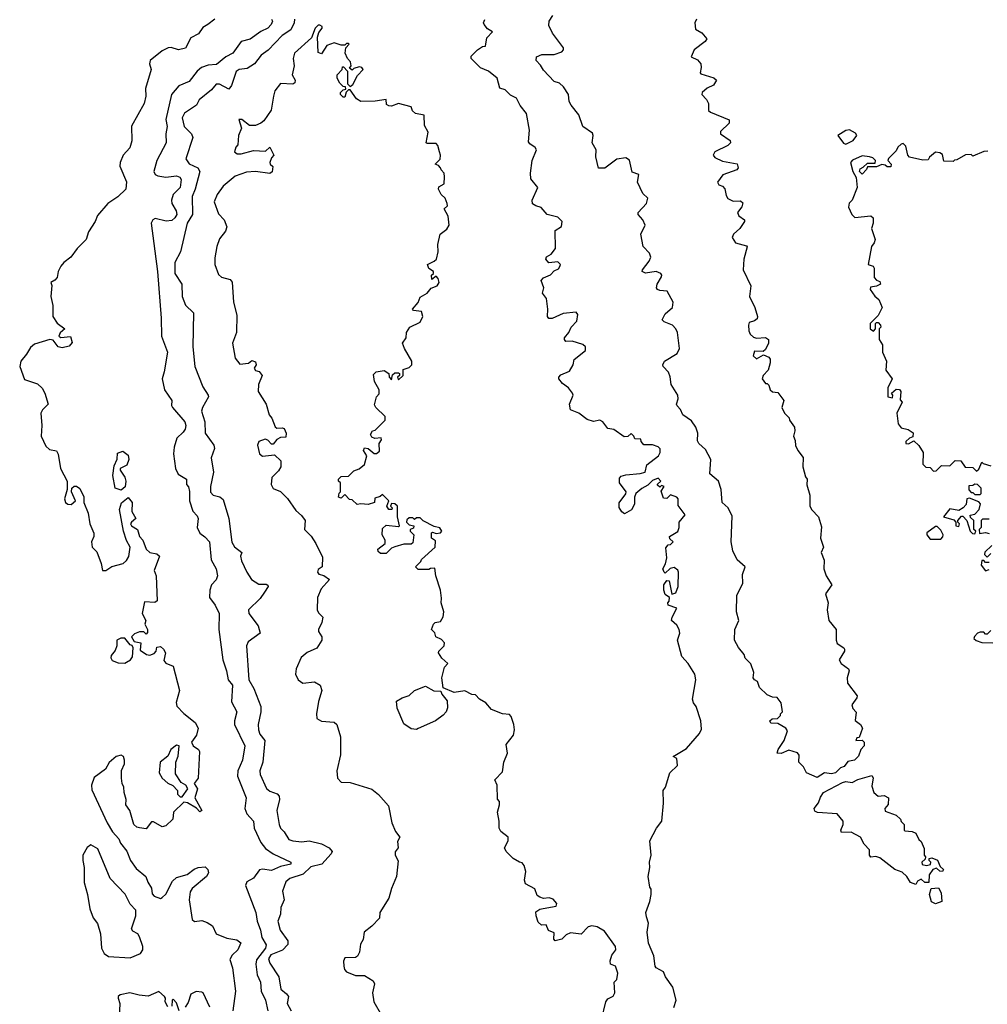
# Model space of a CAD drawing. Extents: x 2601477 to 2753313, y 449408 to 581029.
# Tile 15 of 203: x 2623558 to 2628965, y 482081 to 487582. Entities that reach past the tile are written whole.
import ezdxf

# ---------------------------------------------------------------- set-up
doc = ezdxf.new("R2010")
doc.units = 0

msp = doc.modelspace()

# ---------------------------------------------------------------- linework, layer by layer
at = {"layer": '0CON05XD'}
for points in [[(2624648, 487585), (2624610, 487555), (2624581.7, 487538.3), (2624556.8, 487503.2), (2624515, 487481.2), (2624485, 487423.8), (2624445, 487414), (2624405, 487427.5), (2624387.5, 487425), (2624355, 487408.8), (2624286.7, 487355), (2624283.3, 487335), (2624292.5, 487305), (2624261.7, 487198.3), (2624263.3, 487155), (2624253.8, 487115), (2624183, 486987), (2624184, 486905), (2624173, 486867), (2624136, 486825), (2624119.2, 486785), (2624118, 486765), (2624154.1, 486675.9), (2624152, 486635), (2624106.8, 486593.2), (2624051.2, 486555), (2623992.2, 486487.8), (2623978.9, 486455), (2623942.5, 486397.5), (2623928.6, 486355), (2623880, 486305), (2623843.9, 486256.1), (2623805, 486226.2), (2623788.8, 486205), (2623773.8, 486175), (2623768.3, 486141.7), (2623755, 486126.7), (2623732.5, 486115), (2623736.7, 486096.7), (2623732.5, 486035), (2623742.5, 485985), (2623743.3, 485925), (2623767, 485887), (2623810, 485855), (2623785, 485832.5), (2623777.5, 485815), (2623787, 485807), (2623841.7, 485811.7), (2623851.7, 485778.3), (2623835, 485757.5), (2623795, 485750), (2623773.9, 485753.9), (2623745, 485792.5), (2623726, 485796), (2623640.9, 485769.1), (2623618.3, 485751.7), (2623596.6, 485713.4), (2623564, 485675), (2623558, 485645), (2623585, 485572), (2623657.6, 485547.6), (2623683, 485523), (2623698.6, 485495), (2623716.2, 485435), (2623685, 485402.9), (2623676.4, 485385), (2623681.9, 485315), (2623678.9, 485255), (2623705, 485198.8), (2623725, 485182), (2623763.6, 485173.6), (2623773.8, 485155), (2623785.8, 485075), (2623822.5, 485005), (2623823, 484957), (2623808.8, 484905), (2623813.3, 484885), (2623826.1, 484876.1), (2623845, 484873.8), (2623870, 484895), (2623846.7, 484945), (2623850, 484965), (2623863, 484977), (2623875, 484976.7), (2623893.9, 484963.9), (2623915.8, 484915.8)], [(2624966, 487585), (2624970, 487575), (2624962.5, 487555), (2624945, 487536), (2624905, 487516), (2624845.7, 487474.3), (2624795, 487461.2), (2624748.8, 487395), (2624710, 487375), (2624658.1, 487331.9), (2624611.7, 487328.3), (2624574, 487315), (2624550, 487295), (2624505, 487236.7), (2624447.7, 487212.3), (2624405.7, 487164.3), (2624374.2, 487025), (2624381.2, 486985), (2624373.8, 486945), (2624376.7, 486895), (2624324.4, 486795), (2624308, 486735), (2624315, 486716.7), (2624330.3, 486710.3), (2624375, 486703.1), (2624435, 486710.6), (2624453, 486703), (2624460.3, 486690.3), (2624454.5, 486645.5), (2624415.6, 486605), (2624405.5, 486575), (2624407.5, 486555), (2624433.3, 486515), (2624436.1, 486493.9), (2624425.7, 486475), (2624408.7, 486461.3), (2624376.9, 486456.9), (2624315, 486471.2), (2624302.5, 486465), (2624293.3, 486445), (2624327.8, 486175), (2624348, 485915), (2624350, 485815), (2624383.8, 485725), (2624365.8, 485615), (2624353.3, 485575), (2624366.7, 485515), (2624408, 485455), (2624407, 485427), (2624412.5, 485415), (2624480, 485335), (2624486.7, 485315), (2624483.3, 485295), (2624472.3, 485277.7), (2624436.2, 485245), (2624420.8, 485195), (2624417.3, 485157.3), (2624428.8, 485075), (2624444.1, 485044.1), (2624490, 485015), (2624490, 484985), (2624501.7, 484971.7), (2624506, 484946), (2624507.5, 484895), (2624526.1, 484836.1), (2624550.5, 484810.5), (2624556.2, 484795), (2624550, 484745), (2624564.4, 484714.4), (2624593.1, 484693.1), (2624618.8, 484665), (2624628, 484565), (2624656, 484515), (2624664.2, 484475), (2624656.5, 484453.5), (2624630, 484425), (2624620, 484395), (2624618.8, 484355), (2624650.7, 484310.7), (2624672.5, 484265), (2624670, 484175), (2624692.5, 484005), (2624714.2, 483944.2), (2624723.8, 483895), (2624747.5, 483865), (2624741.4, 483771.4), (2624771.4, 483715), (2624758, 483665), (2624758.8, 483645), (2624816, 483525), (2624802.5, 483445), (2624777.1, 483385), (2624775.6, 483355), (2624824, 483235), (2624816.7, 483175), (2624826.7, 483145), (2624863.8, 483105), (2624868.8, 483065), (2624905.8, 482985), (2624931.7, 482951.7), (2624975, 482922)], [(2625094.4, 487585), (2625092.1, 487565), (2625073.6, 487526.4), (2625025.3, 487494.7), (2624947.1, 487412.9), (2624908.1, 487385), (2624870.6, 487335), (2624829.8, 487310.2), (2624785, 487303.5), (2624766.8, 487293.2), (2624742.5, 487215), (2624726.2, 487195), (2624675, 487223.1), (2624655, 487222), (2624629.5, 487190.5), (2624561.2, 487135), (2624546, 487105), (2624479.6, 487060.4), (2624466.4, 487035), (2624477.3, 486985), (2624517.8, 486945), (2624526.4, 486925), (2624485.6, 486805), (2624505, 486777.5), (2624553.3, 486755), (2624565.5, 486735), (2624538.9, 486635), (2624521.5, 486595), (2624523.1, 486495), (2624494.6, 486445), (2624455.8, 486285), (2624424.6, 486225), (2624425.5, 486165), (2624464.5, 486104.5), (2624465.3, 486035), (2624485, 485988.1), (2624529.2, 485945), (2624525.7, 485755), (2624536.5, 485645), (2624581.9, 485531.9), (2624611.4, 485485), (2624612.5, 485475), (2624579.4, 485415), (2624574.4, 485395), (2624592.1, 485335), (2624595, 485272.5), (2624642, 485205), (2624646.8, 485186.8), (2624627.1, 485135), (2624640.9, 485055), (2624623.8, 484975), (2624625, 484942.5), (2624640, 484925), (2624676.6, 484916.6), (2624695, 484902), (2624726.7, 484795), (2624743.4, 484663.4), (2624757.9, 484637.9), (2624800, 484605), (2624792.5, 484585), (2624798.3, 484558.3), (2624826.7, 484495), (2624853.8, 484455), (2624895, 484428.6), (2624935, 484429.2), (2624944, 484424), (2624945.6, 484415), (2624926.3, 484383.7), (2624901.7, 484348.3), (2624836, 484285), (2624838, 484265), (2624890, 484195), (2624901.2, 484155), (2624835, 484106.7), (2624826.1, 484083.9), (2624838.9, 483895), (2624866.3, 483846.3), (2624905.6, 483744.4), (2624905.5, 483715), (2624890.9, 483645), (2624892.2, 483615), (2624900.6, 483590.6), (2624927.8, 483555), (2624916.7, 483435), (2624899.5, 483385), (2624902.5, 483365), (2624937.3, 483287.3), (2624955, 483271.9), (2624997, 483257), (2625008, 483245), (2625010, 483225), (2624994.4, 483165), (2625008.8, 483085), (2625016.2, 483065), (2625036.7, 483045), (2625062.3, 483002.3), (2625084.2, 482994.2), (2625135, 482989.4), (2625175, 482994.5), (2625245, 482977.8), (2625288, 482955), (2625303.8, 482935), (2625298.8, 482921.2), (2625245.9, 482864.1), (2625185, 482849.1), (2625141.7, 482808.3), (2625066.7, 482785), (2625046, 482765), (2625026.4, 482713.6), (2625036.2, 482665), (2625017.3, 482622.7), (2625015.7, 482585), (2625001.4, 482545), (2625012.9, 482495), (2625056.4, 482436.4), (2625057.1, 482415), (2625026, 482384), (2624962.2, 482357.8), (2624948.2, 482335), (2624955, 482311.4), (2625005.5, 482235.5), (2625018.1, 482165), (2625049.8, 482139.8), (2625059.4, 482125), (2625053.1, 482085), (2625075.6, 482045)], [(2627214.2, 482064.2), (2627226, 482105), (2627206.8, 482176.8), (2627166.7, 482235), (2627155, 482262.5), (2627114.2, 482284.2), (2627108.8, 482295), (2627102.3, 482352.3), (2627072.3, 482422.3), (2627063.8, 482485), (2627071.2, 482535), (2627060.8, 482570.8), (2627056.2, 482595), (2627078.8, 482655), (2627086.7, 482695), (2627086.7, 482725), (2627080, 482735), (2627070, 482795), (2627080, 482845), (2627077.5, 482875), (2627087.5, 482915), (2627080, 482995), (2627116, 483065), (2627146.7, 483105), (2627156.2, 483205), (2627153.3, 483275), (2627166.7, 483295), (2627191.2, 483375), (2627233.3, 483415), (2627230, 483455), (2627210, 483465), (2627285, 483511.2), (2627356.2, 483595), (2627368.3, 483618.3), (2627363.3, 483665), (2627337.5, 483745), (2627322.5, 483765), (2627317, 483787), (2627335.8, 483895), (2627331.2, 483925), (2627293.3, 483985), (2627257.5, 484025), (2627233.8, 484115), (2627247.5, 484155), (2627242.5, 484175), (2627229.3, 484199.3), (2627200, 484225), (2627203.3, 484245), (2627230, 484295), (2627181.7, 484311.7), (2627180, 484325), (2627187, 484333), (2627190, 484355), (2627165, 484370), (2627157.5, 484395), (2627157.5, 484425), (2627175, 484450), (2627186.7, 484446.7), (2627195, 484410), (2627202.5, 484372.5), (2627225, 484380), (2627236.7, 484415), (2627240, 484495), (2627235, 484507.5), (2627215, 484522.5), (2627193, 484517), (2627165, 484490), (2627160, 484495), (2627152.5, 484515), (2627167, 484543), (2627173.3, 484575), (2627168.3, 484631.7), (2627181.7, 484648.3), (2627195, 484650), (2627210, 484665), (2627191.7, 484681.7), (2627190, 484695), (2627235, 484722.5), (2627243.8, 484745), (2627243.3, 484775), (2627276.4, 484816.4), (2627238.3, 484868.3), (2627237.5, 484905), (2627230, 484915), (2627195, 484927.5), (2627175, 484907.5), (2627155, 484910), (2627142.5, 484947.5), (2627160, 484975), (2627145, 484980), (2627135, 484970), (2627121.7, 484981.7), (2627121.7, 484988.3), (2627140, 485005), (2627125, 485020), (2627095, 485007.5), (2627068.8, 484981.2), (2627035, 484963.3), (2627001.2, 484935), (2626993.8, 484915), (2626993.3, 484875), (2626975.9, 484844.1), (2626938.3, 484821.7), (2626922.1, 484832.1), (2626907.3, 484857.3), (2626907.3, 484882.7), (2626945, 484932.5), (2626946.7, 484945), (2626908.8, 484995), (2626909.3, 485020.7), (2626918.8, 485031.2), (2626945, 485040), (2627025, 485046.2), (2627052.5, 485055), (2627063.3, 485095), (2627127.5, 485145), (2627136.4, 485163.6), (2627137.5, 485185), (2627126.1, 485196.1), (2627095, 485206.7), (2627045, 485207.5), (2627030, 485225), (2627028.3, 485238.3), (2626995, 485240), (2626990, 485255), (2626975, 485270), (2626957, 485253), (2626935, 485252.5), (2626877.5, 485292.5), (2626845, 485297.5), (2626815.9, 485335.9), (2626800, 485345), (2626765, 485337.5), (2626728.3, 485348.3), (2626682.5, 485385), (2626635, 485402.5), (2626631.2, 485435), (2626650, 485485), (2626646.7, 485495), (2626623.8, 485525), (2626590.3, 485550.3), (2626570, 485575), (2626570, 485585), (2626581.2, 485598.8), (2626630.5, 485619.5), (2626651.2, 485655), (2626656.4, 485683.6), (2626720, 485735), (2626720, 485755), (2626705, 485767.5), (2626645, 485786.7), (2626610, 485785), (2626602.5, 485795), (2626602.5, 485805), (2626626.7, 485835), (2626640, 485865), (2626671.7, 485898.3), (2626677.5, 485935), (2626668.3, 485948.3), (2626595, 485941.2), (2626533, 485913), (2626515, 485912.5), (2626507.5, 485925), (2626510, 485965), (2626502.5, 486025), (2626480, 486055), (2626487.5, 486085), (2626472.5, 486125), (2626485, 486140), (2626525, 486157.5), (2626545, 486180), (2626569.3, 486190.7), (2626577, 486203), (2626580, 486215), (2626565, 486230), (2626515, 486223.3), (2626497.5, 486245), (2626502.3, 486257.7), (2626527.7, 486272.3), (2626552.5, 486305), (2626550, 486405), (2626585, 486427.5), (2626590, 486455), (2626565, 486480), (2626505, 486493.3), (2626472.3, 486532.3), (2626442.7, 486542.7), (2626424.2, 486554.2), (2626422, 486575), (2626453.3, 486645), (2626415, 486692.5), (2626413.3, 486725), (2626421.2, 486795), (2626446.7, 486855), (2626439.3, 486869.3), (2626408.3, 486888.3), (2626400.7, 486900.7), (2626406.7, 486965), (2626389.1, 487059.1), (2626355, 487103.3), (2626335, 487143.3), (2626300.9, 487160.9), (2626270.7, 487190.7), (2626240.7, 487200.7), (2626225.9, 487255.9), (2626177.5, 487295), (2626133.2, 487313.2), (2626080, 487365), (2626081.7, 487378.3), (2626116.1, 487413.9), (2626145, 487432.5), (2626160, 487435), (2626168.3, 487481.7), (2626200, 487515), (2626172.3, 487532.3), (2626153.3, 487555), (2626150, 487565), (2626156.4, 487583.6)], [(2628185, 483437.5), (2628165, 483410), (2628145, 483402.5), (2628117.5, 483375), (2628095, 483368.8), (2628055, 483373.8), (2628015, 483348.8), (2627953.8, 483373.8), (2627938.3, 483408.3), (2627912.5, 483435), (2627913, 483473), (2627905, 483486.7), (2627855, 483501.2), (2627813.3, 483483.3), (2627790, 483485), (2627796.7, 483505), (2627830, 483555), (2627849.3, 483609.3), (2627840, 483625), (2627795, 483650), (2627755, 483652.5), (2627750, 483665), (2627763, 483677), (2627791.7, 483678.3), (2627810, 483695), (2627810, 483705), (2627820, 483715), (2627812.5, 483765), (2627790, 483795), (2627765, 483797.5), (2627735, 483810), (2627691.7, 483851.7), (2627680, 483885), (2627663.6, 483893.6), (2627657.5, 483905), (2627660, 483935), (2627643.6, 483983.6), (2627612.5, 484015), (2627606.7, 484035), (2627573.9, 484073.9), (2627552, 484115), (2627553.3, 484175), (2627576.2, 484225), (2627563.8, 484275), (2627566.2, 484365), (2627598.8, 484435), (2627596.4, 484483.6), (2627612.5, 484525), (2627567.5, 484565), (2627543.3, 484615), (2627533.8, 484665), (2627539.3, 484809.3), (2627516, 484856), (2627483.8, 484885), (2627477.7, 484957.7), (2627462, 485005), (2627414, 485045), (2627420, 485125), (2627390.8, 485180.8), (2627352.5, 485215), (2627345, 485230), (2627347, 485273), (2627336.4, 485306.4), (2627311.7, 485341.7), (2627264.4, 485374.4), (2627251.2, 485405), (2627232, 485425), (2627228, 485435), (2627237.1, 485465), (2627235.7, 485485), (2627197.5, 485545), (2627193, 485587), (2627182.7, 485612.7), (2627154, 485645), (2627151.2, 485655), (2627161.2, 485675), (2627232.2, 485717.8), (2627245.8, 485745), (2627233.3, 485835), (2627224.4, 485855), (2627205, 485875.7), (2627158.8, 485895), (2627148.8, 485905), (2627165, 485938.8), (2627206.7, 485975), (2627208.8, 486005), (2627175.6, 486065.6), (2627135, 486069.2), (2627121.2, 486075), (2627116, 486085), (2627120.8, 486105), (2627143.8, 486145), (2627146.2, 486155), (2627140, 486165), (2627115, 486175.8), (2627055, 486166), (2627036.2, 486175), (2627038, 486185), (2627076.4, 486233.6), (2627084.2, 486255), (2627077.3, 486277.3), (2627042, 486315), (2627028.8, 486385), (2627053.3, 486435), (2627040, 486465), (2627013.8, 486495), (2627013.8, 486505), (2627060, 486555), (2627068.8, 486585), (2627040.9, 486610.9), (2627010, 486675), (2627018.3, 486718.3), (2626981.2, 486731.2), (2626965, 486797.5), (2626945, 486810), (2626895, 486802.5), (2626827.7, 486752.3), (2626792.3, 486752.3), (2626777, 486817), (2626780, 486855), (2626756.7, 486895), (2626763.3, 486935), (2626758.3, 486948.3), (2626704, 486985), (2626681.7, 487051.7), (2626638.8, 487105), (2626628, 487125), (2626623.9, 487163.9), (2626597.3, 487207.3), (2626575, 487227.5), (2626545, 487237.5), (2626485, 487300), (2626468.8, 487328.8), (2626444.2, 487355), (2626446.7, 487375), (2626475, 487387.5), (2626545, 487388.8), (2626586.7, 487403.3), (2626597.5, 487415), (2626597.5, 487425), (2626535, 487507.5), (2626515, 487550), (2626516.1, 487573.9), (2626537.5, 487605)], [(2627340, 487585), (2627330, 487565), (2627335, 487530), (2627369.3, 487509.3), (2627397.5, 487475), (2627389.3, 487460.7), (2627326.7, 487415), (2627310, 487375), (2627345, 487357.5), (2627363.8, 487335), (2627366.7, 487315), (2627360, 487285), (2627365, 487280), (2627437.3, 487257.3), (2627452.5, 487245), (2627435, 487216.7), (2627399.5, 487200.5), (2627372.5, 487175), (2627370, 487165), (2627396.1, 487136.1), (2627406.2, 487115), (2627406.7, 487075), (2627417.5, 487065), (2627523, 487023), (2627522.5, 487005), (2627475, 486957.5), (2627473.3, 486945), (2627527.7, 486907.7), (2627530, 486895), (2627515, 486878.8), (2627442.5, 486845), (2627432.5, 486825), (2627441.7, 486811.7), (2627485, 486792.5), (2627567.5, 486777.5), (2627573.3, 486755), (2627565, 486743.3), (2627487.5, 486715), (2627457.5, 486675), (2627465, 486660), (2627485, 486652.5), (2627498.3, 486638.3), (2627505, 486600), (2627514.2, 486584.2), (2627545, 486568.8), (2627585, 486571.2), (2627599.3, 486559.3), (2627593.6, 486536.4), (2627570, 486505), (2627576.4, 486486.4), (2627607.5, 486465), (2627607.5, 486455), (2627581.2, 486415), (2627546.7, 486385), (2627540, 486365), (2627557.5, 486335), (2627618.8, 486318.8), (2627623, 486313), (2627604, 486245), (2627601.2, 486185), (2627643.8, 486095), (2627636.2, 486035), (2627665.8, 485975), (2627680, 485925), (2627678.3, 485911.7), (2627665, 485900), (2627635, 485890), (2627630, 485875), (2627633.3, 485845), (2627640, 485825), (2627658.3, 485808.3), (2627675, 485802.5), (2627725, 485807.5), (2627742.5, 485795), (2627742.5, 485775), (2627725, 485740), (2627711.7, 485728.3), (2627665, 485730), (2627657.5, 485705), (2627675, 485687.5), (2627715, 485710), (2627745, 485697.5), (2627752.5, 485685), (2627752.5, 485665), (2627740, 485625), (2627712.5, 485595), (2627707.5, 485575), (2627725, 485550), (2627735, 485550), (2627745, 485540), (2627752.5, 485515), (2627765, 485503.3), (2627795, 485500), (2627827.5, 485455), (2627816.7, 485415), (2627832.5, 485385), (2627858.3, 485358.3), (2627860, 485345), (2627887.5, 485305), (2627890, 485285), (2627882.5, 485255), (2627891.7, 485231.7), (2627893.6, 485203.6), (2627906.1, 485176.1), (2627936.4, 485136.4), (2627933.3, 485085), (2627948.3, 485028.3), (2627957.5, 485015), (2627956.4, 484983.6), (2627972.5, 484925), (2627974, 484865), (2627985, 484843.3), (2628022.5, 484805), (2628039.3, 484749.3), (2628033.3, 484685), (2628050, 484635), (2628036.7, 484605), (2628053.6, 484563.6), (2628051.2, 484515), (2628063.8, 484475), (2628096.7, 484425), (2628061.2, 484375), (2628076, 484325), (2628070, 484285), (2628080, 484225), (2628120, 484175), (2628120, 484115), (2628126.4, 484096.4), (2628163, 484073), (2628166.7, 484065), (2628166.2, 484055), (2628136.7, 484005), (2628147.5, 483985), (2628190, 483955), (2628193.3, 483945), (2628181.2, 483905), (2628183.3, 483875), (2628237.5, 483805), (2628236.1, 483793.9), (2628207.5, 483755), (2628213.9, 483733.9), (2628233, 483713), (2628227, 483667), (2628256.7, 483645), (2628267.5, 483625), (2628248.3, 483571.7), (2628235, 483570), (2628230, 483555), (2628265, 483557.5), (2628276.7, 483545), (2628277.5, 483525), (2628257.5, 483505), (2628245, 483467.5), (2628222.5, 483445), (2628185, 483437.5)], [(2626810, 481995), (2626832.5, 482095), (2626845, 482112.5), (2626875, 482127.5), (2626883.3, 482145), (2626880, 482205), (2626895, 482220), (2626900, 482255), (2626887.5, 482295), (2626860, 482305), (2626857.5, 482325), (2626867.5, 482355), (2626890, 482385), (2626886.7, 482405), (2626825, 482490), (2626785, 482513.8), (2626755, 482520), (2626735, 482513.3), (2626695, 482472.5), (2626635, 482480), (2626611.5, 482468.5), (2626586.7, 482445), (2626550, 482435), (2626543.3, 482445), (2626545, 482480), (2626513.3, 482493.3), (2626500, 482525), (2626473, 482523), (2626455, 482540), (2626443.3, 482575), (2626443, 482597), (2626465, 482612.5), (2626483.3, 482616.7), (2626555, 482630), (2626560, 482645), (2626538.3, 482668.3), (2626517, 482677), (2626485, 482672.5), (2626465, 482680), (2626450, 482690), (2626436, 482726), (2626384, 482755), (2626378.8, 482775), (2626386.4, 482823.6), (2626377, 482857), (2626365, 482872.5), (2626350, 482875), (2626315, 482896.7), (2626276.7, 482935), (2626266.7, 482955), (2626286.7, 482995), (2626286.7, 483015), (2626247, 483047), (2626237.5, 483065), (2626237.5, 483105), (2626227.5, 483155), (2626240, 483195), (2626240, 483215), (2626228.3, 483228.3), (2626226.7, 483305), (2626212.5, 483335), (2626255, 483380), (2626263.3, 483435), (2626283.3, 483485), (2626277, 483533), (2626316.7, 483585), (2626323.3, 483615), (2626320, 483645), (2626305, 483690), (2626295, 483700), (2626255, 483703.3), (2626195, 483727.5), (2626162.5, 483765), (2626127, 483787), (2626105, 483810), (2626085, 483812.5), (2626045, 483832.5), (2625985, 483822.5), (2625925, 483850), (2625917.5, 483905), (2625932.5, 483965), (2625950, 483985), (2625916.1, 484016.1), (2625897.5, 484045), (2625900, 484055), (2625930, 484085), (2625931.7, 484101.7), (2625915, 484120), (2625883.6, 484133.6), (2625877, 484157), (2625860, 484175), (2625870, 484205), (2625880, 484215), (2625909.3, 484220.7), (2625923.9, 484246.1), (2625928.8, 484275), (2625912.5, 484325), (2625915, 484350), (2625910, 484395), (2625882.5, 484475), (2625878.3, 484518.3), (2625853, 484517), (2625845, 484510), (2625785, 484510), (2625770, 484525), (2625800, 484555), (2625803.6, 484566.4), (2625880, 484635), (2625881.7, 484671.7), (2625860, 484685), (2625860, 484715), (2625865, 484720), (2625885, 484712.5), (2625910, 484715), (2625917.5, 484725), (2625905, 484742.5), (2625875, 484750), (2625811.7, 484781.7), (2625795, 484800), (2625775, 484800), (2625765, 484790), (2625755, 484800), (2625735, 484800), (2625721.7, 484788.3), (2625720, 484775), (2625735, 484760), (2625760, 484755), (2625758.3, 484741.7), (2625740, 484735), (2625740, 484725), (2625760, 484705), (2625755, 484660), (2625745, 484652.5), (2625705, 484652.5), (2625653.6, 484636.4), (2625635, 484630), (2625605, 484600), (2625575, 484600), (2625561.7, 484611.7), (2625560, 484625), (2625600, 484655), (2625600, 484675), (2625583.6, 484703.6), (2625585, 484740), (2625605, 484757.5), (2625675, 484750), (2625680, 484755), (2625670, 484805), (2625670, 484865), (2625655, 484877.5), (2625635, 484880), (2625630, 484865), (2625640, 484855), (2625637.5, 484845), (2625620, 484845), (2625610, 484865), (2625620, 484895), (2625585, 484930), (2625571.7, 484918.3), (2625541.7, 484908.3), (2625540, 484885), (2625505, 484873.3), (2625465, 484877.5), (2625443, 484873), (2625415, 484900), (2625401.7, 484901.7), (2625375, 484930), (2625355, 484910), (2625340, 484915), (2625343, 484937), (2625350, 484945), (2625350, 484995), (2625340, 485005), (2625340, 485015), (2625355, 485030), (2625395, 485032.5), (2625425, 485062.5), (2625455, 485072.5), (2625485, 485097.5), (2625497.5, 485145), (2625480, 485175), (2625485, 485190), (2625505, 485187.5), (2625538.3, 485158.3), (2625551.7, 485158.3), (2625568.3, 485171.7), (2625567.5, 485215), (2625580, 485235), (2625577, 485247), (2625543, 485243), (2625525, 485250), (2625517.5, 485265), (2625530, 485285), (2625545, 485290), (2625600, 485345), (2625600, 485365), (2625547.5, 485415), (2625540.7, 485430.7), (2625552.5, 485475), (2625567, 485493), (2625567.5, 485515), (2625540.5, 485560.5), (2625535, 485600), (2625550, 485615), (2625595, 485622.5), (2625620, 485605), (2625622.5, 485585), (2625635, 485570), (2625641.7, 485598.3), (2625655, 485610), (2625675, 485610), (2625680, 485605), (2625680, 485595), (2625670, 485585), (2625675, 485570), (2625700, 485595), (2625701.7, 485628.3), (2625735, 485640), (2625750, 485655), (2625750, 485675), (2625707.5, 485745), (2625697.5, 485775), (2625717.5, 485805), (2625720, 485835), (2625738.8, 485865), (2625795, 485892.5), (2625811.2, 485925), (2625803, 485953), (2625758.3, 485958.3), (2625753.3, 485965), (2625785, 486002.5), (2625795, 486032.5), (2625835.8, 486054.2), (2625857.5, 486082.5), (2625890, 486095), (2625902.5, 486115), (2625896.7, 486136.7), (2625885, 486150), (2625861.7, 486131.7), (2625860, 486155), (2625870, 486165), (2625870, 486175), (2625845, 486192.5), (2625837.5, 486215), (2625875, 486232.5), (2625887.5, 486245), (2625896, 486285), (2625894, 486326), (2625907.5, 486385), (2625945, 486412.5), (2625957.5, 486435), (2625952.5, 486485), (2625930, 486525), (2625948.3, 486541.7), (2625947.5, 486555), (2625936.1, 486586.1), (2625912.5, 486605), (2625897.5, 486635), (2625900.7, 486649.3), (2625930, 486665), (2625932.5, 486705), (2625930, 486725), (2625913, 486743), (2625910, 486755), (2625898.3, 486768.3), (2625880, 486775), (2625907, 486803), (2625910, 486825), (2625903.6, 486843.6), (2625895, 486880), (2625885, 486890), (2625835, 486890), (2625830, 486895), (2625840, 486955), (2625820.7, 486990.7), (2625818.3, 487048.3), (2625769.3, 487059.3), (2625753.9, 487073.9), (2625746.1, 487096.1), (2625675, 487113.8), (2625635, 487098.8), (2625620.7, 487100.7), (2625608.3, 487108.3), (2625605, 487137.5), (2625545, 487128), (2625465, 487126.2), (2625440, 487140), (2625405, 487190), (2625395, 487190), (2625381.7, 487178.3), (2625375, 487150), (2625365, 487150), (2625350, 487165), (2625350, 487175), (2625365, 487190), (2625380, 487195), (2625378.3, 487208.3), (2625365, 487210), (2625347, 487227), (2625332.5, 487255), (2625332.5, 487275), (2625360, 487305), (2625361.7, 487318.3), (2625368.3, 487318.3), (2625390, 487295), (2625390, 487225), (2625405, 487210), (2625419.3, 487220.7), (2625445, 487270), (2625477.5, 487305), (2625470, 487315), (2625455, 487320), (2625425, 487310), (2625415, 487300), (2625401.7, 487311.7), (2625410, 487325), (2625407, 487347), (2625390, 487365), (2625377.5, 487395), (2625380, 487425), (2625400, 487445), (2625395, 487450), (2625385, 487450), (2625375, 487440), (2625355, 487440), (2625315, 487453.3), (2625275, 487437.5), (2625245, 487392.5), (2625225, 487400), (2625222.5, 487485), (2625229.3, 487510.7), (2625247.5, 487535), (2625247.5, 487545), (2625235, 487552.5), (2625225, 487552.5), (2625210, 487535), (2625189.3, 487480.7), (2625093.8, 487395), (2625086.2, 487365), (2625091.2, 487325), (2625080, 487275), (2625097.5, 487245), (2625095, 487230), (2625085, 487222.5), (2625015, 487226.7), (2624984, 487185), (2624975.8, 487155)], [(2624975.8, 487155), (2624963.9, 487076.1), (2624922.3, 487017.7), (2624905.8, 487004.2), (2624875, 486990.8), (2624841.7, 486991.7), (2624800, 487025), (2624782.5, 487025), (2624797, 486977), (2624780, 486935), (2624777, 486883), (2624765, 486870), (2624757.5, 486845), (2624773.6, 486833.6), (2624795, 486833.3), (2624865, 486851.2), (2624931.7, 486848.3), (2624955, 486870), (2624977.5, 486825), (2624965, 486810), (2624956.7, 486785), (2624957.5, 486775), (2624971.7, 486761.7), (2624968.3, 486731.7), (2624955, 486722.5), (2624875, 486734), (2624825, 486730), (2624761.7, 486708.3), (2624695, 486653.3), (2624660.8, 486605), (2624644.2, 486565), (2624668.6, 486498.6), (2624700, 486465), (2624716.2, 486425), (2624708.3, 486401.7), (2624675, 486357.5), (2624658.8, 486315), (2624648.3, 486251.7), (2624649.2, 486215), (2624668.3, 486158.3), (2624685, 486143.3), (2624735, 486130), (2624745.9, 486115.9), (2624752, 486005), (2624772.3, 485932.3), (2624768.8, 485835), (2624748, 485775), (2624762.3, 485692.3), (2624788.3, 485658.3), (2624837, 485663), (2624855, 485677.5), (2624875, 485670), (2624880, 485655), (2624867.5, 485635), (2624875, 485622.5), (2624896.4, 485616.4), (2624912.5, 485595), (2624892.5, 485545), (2624890, 485505), (2624936.2, 485435), (2624952.5, 485375), (2624967, 485357), (2624985, 485307.5), (2624995, 485300), (2625025, 485302.5), (2625035, 485297.5), (2625047, 485273), (2625045, 485250), (2625015, 485247.5), (2624995, 485237.5), (2624975, 485210), (2624965, 485210), (2624945, 485232.5), (2624929.3, 485239.3), (2624893.9, 485226.1), (2624886.7, 485205), (2624897.7, 485157.7), (2624915, 485143.3), (2624981.7, 485151.7), (2625017, 485117), (2625017.5, 485085), (2625005, 485062.5), (2624967.5, 485025), (2624962.5, 484985), (2624975, 484962.5), (2625015, 484946.7), (2625055, 484907.5), (2625100.7, 484840.7), (2625133, 484813), (2625152.5, 484785), (2625150, 484735), (2625186.1, 484696.1), (2625212.5, 484655), (2625249.3, 484579.3), (2625247.5, 484525), (2625225, 484510), (2625222.5, 484495), (2625230, 484485), (2625257, 484477), (2625290, 484455), (2625242.5, 484402.5), (2625222.5, 484355), (2625220, 484285), (2625228.3, 484268.3), (2625252.5, 484245), (2625246.2, 484215), (2625227.5, 484175), (2625227.5, 484165), (2625246.7, 484135), (2625246.7, 484115), (2625219.3, 484070.7), (2625163.9, 484046.1), (2625131.2, 484018.8), (2625103.3, 483955), (2625100, 483925), (2625114.2, 483894.2), (2625140, 483875), (2625205, 483883.3), (2625236.7, 483865), (2625246.7, 483835), (2625227, 483773), (2625216.7, 483705), (2625218.3, 483678.3), (2625245, 483662.5), (2625315, 483656.7), (2625330, 483645), (2625350, 483575), (2625350, 483475), (2625330.8, 483385), (2625333.9, 483343.9), (2625355, 483323.3), (2625405, 483321.2), (2625525, 483282.5), (2625563.9, 483253.9), (2625619.5, 483189.5), (2625638, 483095), (2625657.5, 483047.5), (2625682.5, 483015), (2625668.3, 482991.7), (2625672.5, 482955), (2625656.4, 482933.6), (2625656.2, 482915), (2625673, 482883), (2625663.8, 482795), (2625635, 482727.5), (2625620, 482675), (2625570, 482595), (2625568.3, 482561.7), (2625525, 482517.5), (2625482.5, 482485), (2625477, 482443), (2625462.5, 482417.5), (2625457, 482373), (2625445, 482350), (2625435, 482343.3), (2625375, 482340), (2625367, 482323), (2625368.8, 482295), (2625373.3, 482275), (2625385, 482262.5), (2625435, 482242.5), (2625485, 482242.5), (2625533, 482213), (2625540, 482195), (2625530, 482145), (2625537.5, 482095), (2625579.7, 482019.7)], [(2628175, 486887.5), (2628185, 486892.5), (2628215, 486907.5), (2628236.7, 486935), (2628229.3, 486949.3), (2628195, 486967.5), (2628175, 486963.3), (2628130, 486935), (2628161.7, 486891.7), (2628175, 486887.5)], [(2628967, 486847), (2628945, 486846.7), (2628885, 486820), (2628875, 486830), (2628843, 486827), (2628795, 486800), (2628781.7, 486798.3), (2628775, 486790), (2628721.7, 486791.7), (2628715, 486830), (2628699.3, 486839.3), (2628675, 486842.5), (2628642.5, 486815), (2628635, 486800), (2628605, 486797.5), (2628530, 486815), (2628520, 486825), (2628510, 486875), (2628495, 486890), (2628483, 486887), (2628465, 486870), (2628455, 486850), (2628413, 486807), (2628410, 486795), (2628427.5, 486775), (2628425, 486760), (2628405, 486760), (2628395, 486770), (2628375, 486772.5), (2628345, 486760), (2628295, 486760), (2628290, 486745), (2628265, 486720), (2628250, 486735), (2628255, 486750), (2628271.7, 486758.3), (2628295, 486780), (2628338.3, 486781.7), (2628340, 486795), (2628325, 486810), (2628307, 486817), (2628265, 486822.5), (2628211.7, 486798.3), (2628200, 486785), (2628213.6, 486733.6), (2628231.7, 486701.7), (2628237.5, 486645), (2628210, 486575), (2628193, 486557), (2628190, 486535), (2628207.5, 486495), (2628225, 486477.5), (2628315, 486487.5), (2628327.5, 486475), (2628327.5, 486445), (2628317.5, 486415), (2628338.8, 486355), (2628333.6, 486336.4), (2628317.5, 486315), (2628300, 486215), (2628327.5, 486205), (2628332.5, 486195), (2628333, 486143), (2628345, 486127.5), (2628365, 486120), (2628368.8, 486105), (2628345, 486093.3), (2628311.7, 486088.3), (2628310, 486075), (2628337, 486037), (2628358.3, 486018.3), (2628377.5, 485975), (2628355, 485930), (2628310, 485885), (2628310, 485855), (2628328.3, 485841.7), (2628340, 485855), (2628340, 485885), (2628345, 485890), (2628355, 485890), (2628367.5, 485875), (2628370, 485865), (2628360, 485855), (2628360, 485795), (2628380, 485765), (2628380, 485725), (2628402.5, 485675), (2628397.5, 485625), (2628432.5, 485575), (2628410, 485525), (2628410, 485475), (2628435, 485470), (2628437.5, 485485), (2628430, 485495), (2628455, 485517.5), (2628475, 485516.7), (2628482.5, 485505), (2628478.3, 485458.3), (2628490, 485445), (2628460, 485385), (2628467.5, 485325), (2628483, 485303), (2628523.6, 485293.6), (2628550, 485275), (2628548.3, 485251.7), (2628530, 485245), (2628510, 485225), (2628510, 485215), (2628525, 485212.5), (2628555, 485230), (2628583, 485203), (2628606.7, 485165), (2628605, 485100), (2628621.7, 485081.7), (2628645, 485080), (2628665, 485060), (2628678.3, 485061.7), (2628708.3, 485091.7), (2628755, 485090), (2628785, 485120), (2628817, 485117), (2628841.7, 485081.7), (2628885, 485080), (2628905, 485060), (2628918.3, 485071.7), (2628935, 485110), (2628942.5, 485102.5), (2628985, 485090)], [(2624125, 484953.3), (2624091.2, 484965), (2624078, 485035), (2624085, 485090), (2624103, 485127), (2624105, 485160), (2624135, 485172.5), (2624165, 485150), (2624167.5, 485125), (2624155.9, 485094.1), (2624120, 485075), (2624118.8, 485065), (2624145.7, 485025.7), (2624152, 485005), (2624147.7, 484972.3), (2624125, 484953.3)], [(2628925, 484930), (2628930, 484935), (2628930, 484965), (2628910, 484985), (2628895, 484987.5), (2628885, 484980), (2628861.7, 484978.3), (2628862.5, 484955), (2628875, 484940), (2628885, 484940), (2628895, 484930), (2628925, 484930)], [(2623915.8, 484915.8), (2623916.7, 484885), (2623941.2, 484825), (2623950, 484765), (2623973, 484713), (2623972.5, 484695), (2623960, 484665), (2623963.8, 484635), (2623989.5, 484609.5), (2624013.3, 484545), (2624020, 484505), (2624040, 484505), (2624073, 484527), (2624135.7, 484544.3), (2624155, 484561.2), (2624167.4, 484582.6), (2624176.1, 484636.1), (2624155, 484672.5), (2624138.8, 484725), (2624116, 484845), (2624126.4, 484883.6), (2624165, 484912.5), (2624186.7, 484885), (2624183.9, 484833.9), (2624207.5, 484795), (2624182.5, 484775), (2624177.5, 484765), (2624182.5, 484755), (2624216.7, 484735), (2624226.7, 484695), (2624246.7, 484675), (2624265, 484623.8), (2624285, 484606.2), (2624325, 484598.8), (2624338.8, 484585), (2624310, 484505), (2624320, 484475), (2624326.7, 484335), (2624313, 484327), (2624255, 484330), (2624242, 484265), (2624262.5, 484225), (2624257.5, 484205), (2624272.5, 484175), (2624271.7, 484158.3), (2624265, 484150), (2624251.7, 484161.7), (2624227, 484163), (2624199.3, 484150.7), (2624183.3, 484135), (2624197.5, 484107.5), (2624235, 484100), (2624230.5, 484060.5), (2624267.5, 484035), (2624285, 484032.2), (2624309.1, 484040.9), (2624320, 484055), (2624325, 484077.5), (2624345, 484080), (2624362.5, 484065), (2624372.5, 484045), (2624363, 484003), (2624375, 483987.5), (2624415, 483970), (2624450.6, 483835), (2624432.7, 483767.3), (2624437, 483747), (2624475, 483705.8), (2624538, 483655), (2624556.2, 483625), (2624546.7, 483585), (2624517.5, 483545), (2624527.5, 483525), (2624557.5, 483505), (2624563, 483493), (2624556, 483345), (2624532.5, 483315), (2624552.5, 483285), (2624536.2, 483235), (2624576.2, 483165), (2624565, 483157.5), (2624546.2, 483176.2), (2624495, 483207.5), (2624475, 483210), (2624417.5, 483155), (2624413.8, 483115), (2624375, 483077.5), (2624355, 483072.5), (2624305, 483100), (2624295, 483100), (2624265, 483062.5), (2624227, 483067), (2624211.7, 483071.7), (2624196.4, 483086.4), (2624173.3, 483165), (2624151.2, 483195), (2624153.8, 483225), (2624141.2, 483265), (2624140, 483295), (2624130, 483315), (2624126, 483345), (2624127, 483387), (2624143.3, 483425), (2624143.3, 483445), (2624137.5, 483465), (2624125, 483473.3), (2624097.5, 483465), (2624058.3, 483431.7), (2624036.7, 483395), (2623975, 483348.8), (2623960, 483305), (2623960.3, 483280.3), (2624046.2, 483095), (2624076.7, 483045), (2624111.2, 483005), (2624121.2, 482981.2), (2624157.3, 482937.3), (2624177.5, 482885), (2624209.3, 482839.3), (2624262.5, 482795), (2624273.3, 482763.3), (2624295, 482730), (2624298.3, 482698.3), (2624310, 482685), (2624345, 482672.5), (2624355, 482677.5), (2624375, 482697.5), (2624411.2, 482768.8), (2624435, 482790), (2624494.3, 482805.7), (2624533, 482837), (2624555, 482845.6), (2624595, 482850), (2624609.2, 482835), (2624613.1, 482815), (2624602.5, 482795), (2624521.5, 482728.5), (2624510.3, 482709.7), (2624505.8, 482665.8), (2624522.5, 482555), (2624535, 482543.3), (2624575, 482550), (2624605, 482538.8), (2624635, 482520), (2624656.7, 482475), (2624715, 482450.6), (2624770.9, 482440.9), (2624794, 482425), (2624777.1, 482385), (2624745.6, 482355), (2624732.1, 482332.1), (2624746.7, 482285), (2624764.6, 482155), (2624749.1, 482045)], [(2628895, 484710), (2628900, 484725), (2628890, 484735), (2628890, 484785), (2628871.7, 484801.7), (2628870, 484815), (2628895, 484820), (2628920, 484845), (2628927.5, 484877.5), (2628918.3, 484888.3), (2628865, 484910), (2628850, 484905), (2628847, 484873), (2628830, 484855), (2628805, 484840), (2628755, 484850), (2628720, 484805), (2628778.3, 484788.3), (2628790, 484775), (2628790, 484755), (2628805, 484750), (2628810, 484765), (2628800, 484775), (2628800, 484785), (2628821.7, 484808.3), (2628828.3, 484808.3), (2628850, 484785), (2628870, 484725), (2628881.7, 484711.7), (2628895, 484710)], [(2628975, 484792.5), (2628938.3, 484791.7), (2628930, 484785), (2628930, 484745), (2628920, 484735), (2628921.7, 484711.7), (2628955, 484717.5), (2628975, 484712.5)], [(2628705, 484680), (2628717, 484693), (2628717.5, 484705), (2628705, 484730), (2628685, 484750), (2628675, 484750), (2628627.5, 484715), (2628627.5, 484705), (2628645, 484680), (2628705, 484680)], [(2628990, 484645), (2628951.7, 484608.3), (2628950, 484595), (2628965, 484580), (2628985, 484600)], [(2628975, 484550), (2628955, 484550), (2628945, 484560), (2628935, 484560), (2628930, 484535), (2628955, 484502.5), (2628975, 484510)], [(2628985, 484170), (2628965, 484150), (2628955, 484150), (2628945, 484160), (2628925, 484160), (2628910, 484155), (2628893, 484137), (2628890, 484125), (2628903, 484113), (2628935, 484102.5), (2628995, 484100)], [(2624145, 483987.5), (2624155, 483992.5), (2624177.5, 484005), (2624187.7, 484022.3), (2624193, 484073), (2624186.7, 484086.7), (2624175, 484090), (2624146.4, 484126.4), (2624123.6, 484126.4), (2624100, 484115), (2624100, 484085), (2624091.7, 484058.3), (2624069.3, 484030.7), (2624067, 484017), (2624075, 484002.5), (2624108.3, 483988.3), (2624145, 483987.5)], [(2625775, 483617.5), (2625745, 483620), (2625705, 483648), (2625667.1, 483735), (2625663.8, 483775), (2625695, 483793.8), (2625734.3, 483805.7), (2625765, 483833.8), (2625825, 483858.8), (2625873, 483833), (2625911.7, 483831.7), (2625916.7, 483815), (2625946.4, 483776.4), (2625948.3, 483738.3), (2625941.2, 483715), (2625925, 483696.2), (2625881.2, 483665), (2625785, 483622.5), (2625775, 483617.5)], [(2624465, 483240), (2624496.7, 483285), (2624486.4, 483306.4), (2624460, 483320), (2624428.3, 483368.3), (2624430, 483435), (2624443, 483467), (2624450, 483525), (2624435, 483530), (2624402.5, 483505), (2624385, 483467.5), (2624343.3, 483435), (2624336.7, 483375), (2624353.8, 483345), (2624385, 483317.5), (2624413, 483303), (2624440, 483275), (2624440, 483255), (2624455, 483240), (2624465, 483240)], [(2628565, 482750), (2628535, 482762.5), (2628516.2, 482796.2), (2628489.3, 482819.3), (2628447.5, 482835), (2628365, 482900), (2628343, 482907), (2628313.6, 482903.6), (2628307.5, 482915), (2628306.7, 482945), (2628276.4, 482976.4), (2628256, 483016), (2628205, 483043.3), (2628150.7, 483040.7), (2628146.7, 483055), (2628158.8, 483085), (2628158.8, 483105), (2628126.1, 483146.1), (2628017, 483153), (2628000.7, 483160.7), (2627996.7, 483175), (2628022.3, 483207.7), (2628032.3, 483237.7), (2628050, 483265), (2628155, 483320), (2628175, 483326.7), (2628209.3, 483320.7), (2628242, 483338), (2628318.8, 483358.8), (2628326.7, 483346.7), (2628319.3, 483299.3), (2628330, 483265), (2628355, 483243.3), (2628388, 483248), (2628412.5, 483235), (2628411.7, 483198.3), (2628392.5, 483175), (2628395, 483160), (2628455, 483137.5), (2628480, 483115), (2628483, 483103), (2628500, 483085), (2628500, 483055), (2628505, 483050), (2628545, 483047.5), (2628565, 483037.5), (2628581.7, 483001.7), (2628595, 482990), (2628611.7, 482951.7), (2628612.5, 482915), (2628620, 482905), (2628618.3, 482891.7), (2628600, 482875), (2628601.7, 482861.7), (2628625, 482857.5), (2628648.3, 482861.7), (2628650, 482875), (2628640, 482885), (2628640, 482895), (2628655, 482900), (2628685.9, 482885.9), (2628701.7, 482851.7), (2628720, 482835), (2628715, 482822.5), (2628700, 482825), (2628681.7, 482841.7), (2628660, 482835), (2628640, 482805), (2628638.3, 482761.7), (2628615, 482762.5), (2628595, 482780), (2628575, 482770), (2628565, 482750)], [(2624175, 482340.8), (2624232.5, 482365), (2624246.7, 482385), (2624246.7, 482405), (2624228.3, 482458.3), (2624217.5, 482475), (2624190.7, 482490.7), (2624183.6, 482503.6), (2624206.7, 482575), (2624207, 482607), (2624175, 482640), (2624147.3, 482697.3), (2624063.9, 482783.9), (2623995, 482950), (2623955, 482972.5), (2623935, 482957.5), (2623911.4, 482915), (2623910, 482885), (2623919.2, 482845), (2623917.7, 482762.3), (2623937.5, 482695), (2623950, 482615), (2623969.2, 482565), (2623993, 482533), (2624010, 482475), (2624015.6, 482395), (2624030.8, 482365), (2624055, 482349.2), (2624175, 482340.8)], [(2624975, 482922), (2625072.5, 482875), (2625073.3, 482865), (2625015, 482852.1), (2624965, 482828.8), (2624915, 482836.7), (2624897.6, 482832.4), (2624865, 482786.2), (2624827.5, 482765), (2624820, 482745), (2624877.5, 482595), (2624884.3, 482545), (2624904.4, 482495), (2624911.9, 482455), (2624934.4, 482414.4), (2624931.5, 482395), (2624880.9, 482329.1), (2624878.1, 482305), (2624884.4, 482245), (2624904.3, 482205), (2624907.5, 482155), (2624931.1, 482105), (2624943.8, 482045)], [(2628675, 482642.5), (2628653.9, 482653.9), (2628642.5, 482695), (2628651.7, 482728.3), (2628691.7, 482731.7), (2628707.5, 482705), (2628710, 482655), (2628675, 482642.5)], [(2624385, 482067.5), (2624370, 482095), (2624372.5, 482115), (2624367.5, 482125), (2624335, 482153.3), (2624275, 482127.5), (2624225, 482131.4), (2624173.9, 482146.1), (2624120, 482135), (2624107.5, 482125), (2624107.5, 482115), (2624116.7, 482085), (2624113.3, 482005)], [(2624621.2, 482065), (2624582.5, 482145), (2624575, 482150), (2624545, 482152.5), (2624515, 482137.5), (2624499.5, 482090.5), (2624482.5, 482065)], [(2624450, 482045), (2624435, 482090), (2624415, 482110), (2624410, 482105), (2624408.3, 482071.7)]]:
    msp.add_lwpolyline(points, dxfattribs=at)

doc.saveas('drawing.dxf')
